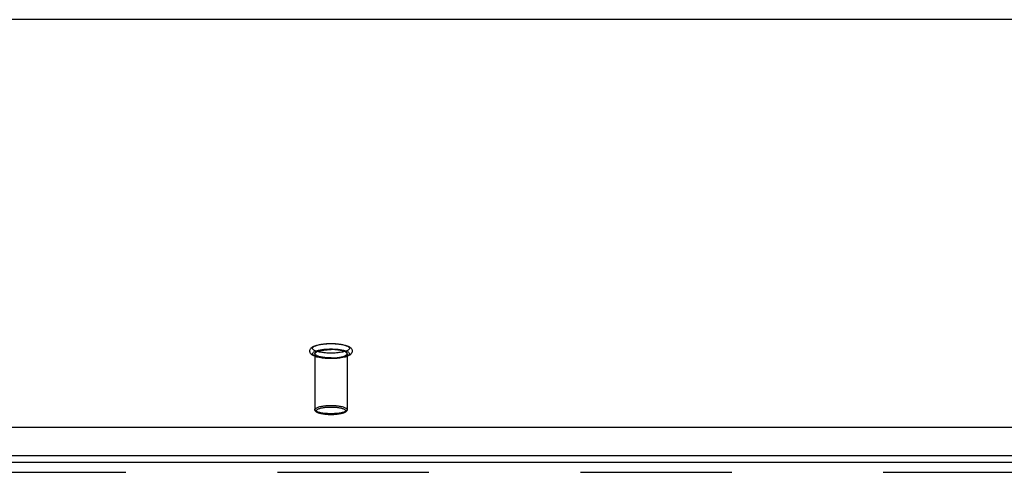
# Model space of a CAD drawing. Header units: inches. Extents: x 0 to 212, y 0 to 138.
# Tile 165 of 256: x 42.73 to 50.33, y 98 to 101.49. Entities that reach past the tile are written whole.
import ezdxf

# ---------------------------------------------------------------- set-up
doc = ezdxf.new("R2010")
doc.units = ezdxf.units.IN
doc.header["$LTSCALE"] = 11.6875
doc.header["$MEASUREMENT"] = 0
doc.linetypes.add('HIDDEN', pattern=[0.2, 0.1, -0.1])
doc.layers.get('0').update_dxf_attribs({"linetype": 'CONTINUOUS'})
doc.layers.add('DEFAULT_2', color=8, linetype='HIDDEN')
doc.layers.add('LEFTHAND_DOOR_ASSEMBLY', color=7, linetype='CONTINUOUS')

msp = doc.modelspace()

# ---------------------------------------------------------------- linework, layer by layer
at = {"color": 7, "linetype": 'Continuous'}
for p, q in [((93.0382, 101.4934), (37.2292, 101.4934)), ((36.8681, 98.3445), (93.3993, 98.3445)), ((36.8837, 98.1262), (93.3837, 98.1262))]:
    msp.add_line(p, q, dxfattribs=at)
at = {"layer": 'DEFAULT_2', "color": 8, "linetype": 'HIDDEN'}
for p, q in [((45.0097, 98.9121), (45.0097, 98.4804)), ((45.2577, 98.9121), (45.2577, 98.4804))]:
    msp.add_line(p, q, dxfattribs=at)
for points in [[(45.1337, 98.8747), (45.122, 98.8748), (45.1103, 98.8751), (45.0988, 98.8757), (45.0874, 98.8766), (45.0763, 98.8777), (45.0654, 98.879), (45.0549, 98.8805), (45.0447, 98.8823), (45.0349, 98.8844), (45.0255, 98.8867), (45.0165, 98.8894), (45.0085, 98.8922), (45.0015, 98.8951), (44.9955, 98.8981), (44.9903, 98.9011), (44.9857, 98.9043), (44.9818, 98.9078), (44.9784, 98.9114), (44.9756, 98.9152), (44.9733, 98.9192), (44.9717, 98.9233), (44.9706, 98.9276), (44.9702, 98.932), (44.9704, 98.9365), (44.9712, 98.9409), (44.9727, 98.9452), (44.9748, 98.9495), (44.9776, 98.9535), (44.981, 98.9573), (44.985, 98.9609), (44.9896, 98.9643), (44.9949, 98.9675), (45.0011, 98.9705), (45.0081, 98.9735), (45.0163, 98.9764), (45.0253, 98.979), (45.0347, 98.9814), (45.0446, 98.9835), (45.0548, 98.9853), (45.0654, 98.9868), (45.0762, 98.9882), (45.0874, 98.9892), (45.0988, 98.9901), (45.1103, 98.9907), (45.122, 98.991), (45.1337, 98.9912)], [(45.1337, 98.9169), (45.1231, 98.917), (45.1127, 98.9173), (45.1023, 98.9178), (45.092, 98.9185), (45.082, 98.9194), (45.0722, 98.9205), (45.0628, 98.9218), (45.0538, 98.9233), (45.0453, 98.9249), (45.0372, 98.9267), (45.0297, 98.9287), (45.0227, 98.9307), (45.0164, 98.933), (45.0107, 98.9353), (45.0058, 98.9377), (45.0015, 98.9402), (44.998, 98.9428), (44.9952, 98.9455), (44.9933, 98.9482), (44.9921, 98.9509), (44.9917, 98.9537), (44.9921, 98.9564), (44.9933, 98.9592), (44.9952, 98.9619), (44.998, 98.9645), (45.0015, 98.9671), (45.0058, 98.9696), (45.0107, 98.9721), (45.0164, 98.9744), (45.0227, 98.9766), (45.0297, 98.9787), (45.0372, 98.9806), (45.0453, 98.9824), (45.0538, 98.9841), (45.0628, 98.9855), (45.0722, 98.9868), (45.082, 98.9879), (45.092, 98.9888), (45.1023, 98.9895), (45.1127, 98.99), (45.1231, 98.9903), (45.1337, 98.9904)], [(45.1337, 98.8754), (45.1231, 98.8755), (45.1127, 98.8758), (45.1023, 98.8763), (45.092, 98.877), (45.082, 98.8779), (45.0722, 98.879), (45.0628, 98.8803), (45.0538, 98.8818), (45.0453, 98.8834), (45.0372, 98.8852), (45.0297, 98.8871), (45.0227, 98.8892), (45.0164, 98.8914), (45.0107, 98.8937), (45.0058, 98.8962), (45.0015, 98.8987), (44.998, 98.9013), (44.9952, 98.904), (44.9933, 98.9067), (44.9921, 98.9094), (44.9917, 98.9121), (44.9921, 98.9149), (44.9933, 98.9176), (44.9952, 98.9203), (44.998, 98.923), (45.0015, 98.9256), (45.0058, 98.9281), (45.0107, 98.9305), (45.0164, 98.9329), (45.0227, 98.9351), (45.0297, 98.9372), (45.0372, 98.9391), (45.0453, 98.9409), (45.0538, 98.9425), (45.0628, 98.944), (45.0722, 98.9453), (45.082, 98.9464), (45.092, 98.9473), (45.1023, 98.948), (45.1127, 98.9485), (45.1231, 98.9488), (45.1337, 98.9489)], [(45.0097, 98.9121), (45.0101, 98.9147), (45.0112, 98.9172), (45.0131, 98.9196), (45.0157, 98.9221), (45.0191, 98.9244), (45.0232, 98.9267), (45.0279, 98.9289), (45.0333, 98.931), (45.0394, 98.933), (45.046, 98.9348), (45.0531, 98.9366), (45.0608, 98.9381), (45.0689, 98.9395), (45.0774, 98.9407), (45.0862, 98.9418), (45.0953, 98.9427), (45.1047, 98.9434), (45.1143, 98.9438), (45.1239, 98.9441), (45.1337, 98.9442)], [(45.1337, 98.9912), (45.1454, 98.991), (45.157, 98.9907), (45.1686, 98.9901), (45.1799, 98.9892), (45.191, 98.9882), (45.2019, 98.9868), (45.2124, 98.9853), (45.2226, 98.9835), (45.2325, 98.9814), (45.2418, 98.9791), (45.2508, 98.9765), (45.2589, 98.9736), (45.2658, 98.9707), (45.2718, 98.9678), (45.2771, 98.9647), (45.2816, 98.9615), (45.2856, 98.9581), (45.289, 98.9545), (45.2918, 98.9506), (45.294, 98.9466), (45.2957, 98.9425), (45.2967, 98.9382), (45.2972, 98.9338), (45.297, 98.9294), (45.2961, 98.9249), (45.2946, 98.9206), (45.2925, 98.9164), (45.2897, 98.9123), (45.2863, 98.9085), (45.2823, 98.9049), (45.2777, 98.9016), (45.2724, 98.8984), (45.2663, 98.8953), (45.2592, 98.8923), (45.251, 98.8895), (45.242, 98.8868), (45.2326, 98.8844), (45.2227, 98.8824), (45.2125, 98.8806), (45.202, 98.879), (45.1911, 98.8777), (45.1799, 98.8766), (45.1686, 98.8757), (45.157, 98.8751), (45.1454, 98.8748), (45.1337, 98.8747)], [(45.1337, 98.9904), (45.1442, 98.9903), (45.1547, 98.99), (45.1651, 98.9895), (45.1753, 98.9888), (45.1853, 98.9879), (45.1951, 98.9868), (45.2045, 98.9855), (45.2135, 98.9841), (45.2221, 98.9824), (45.2301, 98.9806), (45.2377, 98.9787), (45.2446, 98.9766), (45.2509, 98.9744), (45.2566, 98.9721), (45.2616, 98.9696), (45.2658, 98.9671), (45.2693, 98.9645), (45.2721, 98.9619), (45.2741, 98.9592), (45.2753, 98.9564), (45.2757, 98.9537), (45.2753, 98.9509), (45.2741, 98.9482), (45.2721, 98.9455), (45.2693, 98.9428), (45.2658, 98.9402), (45.2616, 98.9377), (45.2566, 98.9353), (45.2509, 98.933), (45.2446, 98.9307), (45.2377, 98.9287), (45.2301, 98.9267), (45.2221, 98.9249), (45.2135, 98.9233), (45.2045, 98.9218), (45.1951, 98.9205), (45.1853, 98.9194), (45.1753, 98.9185), (45.1651, 98.9178), (45.1547, 98.9173), (45.1442, 98.917), (45.1337, 98.9169)], [(45.1337, 98.9489), (45.1442, 98.9488), (45.1547, 98.9485), (45.1651, 98.948), (45.1753, 98.9473), (45.1853, 98.9464), (45.1951, 98.9453), (45.2045, 98.944), (45.2135, 98.9425), (45.2221, 98.9409), (45.2301, 98.9391), (45.2377, 98.9372), (45.2446, 98.9351), (45.2509, 98.9329), (45.2566, 98.9305), (45.2616, 98.9281), (45.2658, 98.9256), (45.2693, 98.923), (45.2721, 98.9203), (45.2741, 98.9176), (45.2753, 98.9149), (45.2757, 98.9121), (45.2753, 98.9094), (45.2741, 98.9067), (45.2721, 98.904), (45.2693, 98.9013), (45.2658, 98.8987), (45.2616, 98.8962), (45.2566, 98.8937), (45.2509, 98.8914), (45.2446, 98.8892), (45.2377, 98.8871), (45.2301, 98.8852), (45.2221, 98.8834), (45.2135, 98.8818), (45.2045, 98.8803), (45.1951, 98.879), (45.1853, 98.8779), (45.1753, 98.877), (45.1651, 98.8763), (45.1547, 98.8758), (45.1442, 98.8755), (45.1337, 98.8754)], [(45.2577, 98.9121), (45.2573, 98.9147), (45.2561, 98.9172), (45.2542, 98.9196), (45.2516, 98.9221), (45.2482, 98.9244), (45.2442, 98.9267), (45.2394, 98.9289), (45.234, 98.931), (45.228, 98.933), (45.2213, 98.9348), (45.2142, 98.9366), (45.2066, 98.9381), (45.1985, 98.9395), (45.19, 98.9407), (45.1811, 98.9418), (45.172, 98.9427), (45.1626, 98.9434), (45.1531, 98.9438), (45.1434, 98.9441), (45.1337, 98.9442)], [(45.1337, 98.8801), (45.1239, 98.8802), (45.1143, 98.8804), (45.1047, 98.8809), (45.0953, 98.8816), (45.0862, 98.8825), (45.0774, 98.8836), (45.0689, 98.8848), (45.0608, 98.8862), (45.0531, 98.8877), (45.046, 98.8895), (45.0394, 98.8913), (45.0333, 98.8933), (45.0279, 98.8954), (45.0232, 98.8976), (45.0191, 98.8999), (45.0157, 98.9022), (45.0131, 98.9047), (45.0112, 98.9071), (45.0101, 98.9096), (45.0097, 98.9121)], [(45.1337, 98.8801), (45.1434, 98.8802), (45.1531, 98.8804), (45.1626, 98.8809), (45.172, 98.8816), (45.1811, 98.8825), (45.19, 98.8836), (45.1985, 98.8848), (45.2066, 98.8862), (45.2142, 98.8877), (45.2213, 98.8895), (45.228, 98.8913), (45.234, 98.8933), (45.2394, 98.8954), (45.2442, 98.8976), (45.2482, 98.8999), (45.2516, 98.9022), (45.2542, 98.9047), (45.2561, 98.9071), (45.2573, 98.9096), (45.2577, 98.9121)], [(45.0097, 98.4804), (45.0101, 98.4829), (45.0112, 98.4855), (45.0132, 98.488), (45.0159, 98.4904), (45.0193, 98.4928), (45.0235, 98.4951), (45.0284, 98.4973), (45.0339, 98.4994), (45.0401, 98.5014), (45.0468, 98.5033), (45.0541, 98.505), (45.062, 98.5066), (45.0703, 98.508), (45.079, 98.5092), (45.088, 98.5102), (45.0972, 98.5111), (45.1065, 98.5117), (45.1157, 98.5121), (45.1248, 98.5124), (45.1337, 98.5125)], [(45.1337, 98.4483), (45.1248, 98.4484), (45.1157, 98.4486), (45.1065, 98.4491), (45.0972, 98.4497), (45.088, 98.4505), (45.079, 98.4516), (45.0703, 98.4528), (45.062, 98.4542), (45.0542, 98.4557), (45.0469, 98.4575), (45.0401, 98.4593), (45.0339, 98.4613), (45.0284, 98.4634), (45.0235, 98.4656), (45.0194, 98.4679), (45.0159, 98.4703), (45.0132, 98.4728), (45.0112, 98.4753), (45.0101, 98.4778), (45.0097, 98.4804)], [(45.1337, 98.4409), (45.1246, 98.441), (45.1155, 98.4412), (45.1066, 98.4417), (45.0977, 98.4423), (45.0891, 98.4432), (45.0807, 98.4442), (45.0726, 98.4453), (45.0648, 98.4467), (45.0574, 98.4482), (45.0503, 98.4499), (45.0436, 98.4518), (45.0373, 98.4539), (45.0317, 98.4561), (45.0267, 98.4585), (45.0226, 98.4609), (45.0191, 98.4633), (45.0162, 98.4659), (45.0139, 98.4686), (45.012, 98.4714), (45.0107, 98.4744), (45.0099, 98.4774), (45.0097, 98.4804)], [(45.1337, 98.4412), (45.1255, 98.4413), (45.1172, 98.4415), (45.1087, 98.4419), (45.1002, 98.4425), (45.0917, 98.4433), (45.0834, 98.4442), (45.0754, 98.4454), (45.0678, 98.4466), (45.0606, 98.4481), (45.0539, 98.4497), (45.0476, 98.4514), (45.042, 98.4532), (45.0369, 98.4551), (45.0324, 98.4572), (45.0286, 98.4593), (45.0254, 98.4615), (45.0229, 98.4637), (45.0211, 98.466), (45.02, 98.4684), (45.0197, 98.4707), (45.02, 98.4731), (45.0211, 98.4754), (45.0229, 98.4777), (45.0254, 98.4799), (45.0286, 98.4821), (45.0324, 98.4843), (45.0369, 98.4863), (45.042, 98.4882), (45.0476, 98.4901), (45.0538, 98.4918), (45.0605, 98.4934), (45.0677, 98.4948), (45.0754, 98.4961), (45.0834, 98.4972), (45.0917, 98.4981), (45.1001, 98.4989), (45.1087, 98.4995), (45.1172, 98.4999), (45.1255, 98.5002), (45.1337, 98.5002)], [(45.1337, 98.5125), (45.1425, 98.5124), (45.1516, 98.5121), (45.1608, 98.5117), (45.1701, 98.5111), (45.1793, 98.5102), (45.1883, 98.5092), (45.197, 98.508), (45.2053, 98.5066), (45.2132, 98.505), (45.2205, 98.5033), (45.2272, 98.5014), (45.2334, 98.4995), (45.2389, 98.4973), (45.2438, 98.4951), (45.248, 98.4928), (45.2514, 98.4904), (45.2541, 98.488), (45.2561, 98.4855), (45.2573, 98.4829), (45.2577, 98.4804)], [(45.1337, 98.5002), (45.1418, 98.5002), (45.1502, 98.4999), (45.1586, 98.4995), (45.1672, 98.4989), (45.1756, 98.4982), (45.1839, 98.4972), (45.1919, 98.4961), (45.1996, 98.4948), (45.2068, 98.4934), (45.2135, 98.4918), (45.2197, 98.4901), (45.2253, 98.4883), (45.2304, 98.4863), (45.2349, 98.4843), (45.2388, 98.4822), (45.2419, 98.48), (45.2444, 98.4777), (45.2462, 98.4754), (45.2473, 98.4731), (45.2477, 98.4707), (45.2473, 98.4684), (45.2462, 98.4661), (45.2444, 98.4638), (45.242, 98.4615), (45.2388, 98.4593), (45.2349, 98.4572), (45.2305, 98.4551), (45.2254, 98.4532), (45.2197, 98.4514), (45.2135, 98.4497), (45.2068, 98.4481), (45.1996, 98.4466), (45.1919, 98.4454), (45.1839, 98.4442), (45.1757, 98.4433), (45.1672, 98.4425), (45.1587, 98.4419), (45.1502, 98.4415), (45.1419, 98.4413), (45.1337, 98.4412)], [(45.2577, 98.4804), (45.2573, 98.4778), (45.2561, 98.4753), (45.2542, 98.4728), (45.2515, 98.4703), (45.248, 98.468), (45.2438, 98.4656), (45.239, 98.4634), (45.2334, 98.4613), (45.2273, 98.4593), (45.2205, 98.4575), (45.2132, 98.4558), (45.2054, 98.4542), (45.1971, 98.4528), (45.1884, 98.4516), (45.1793, 98.4505), (45.1702, 98.4497), (45.1609, 98.4491), (45.1516, 98.4486), (45.1426, 98.4484), (45.1337, 98.4483)], [(45.2577, 98.4804), (45.2574, 98.4774), (45.2566, 98.4744), (45.2553, 98.4714), (45.2534, 98.4685), (45.251, 98.4659), (45.2481, 98.4633), (45.2446, 98.4608), (45.2405, 98.4584), (45.2355, 98.4561), (45.2298, 98.4538), (45.2236, 98.4517), (45.2169, 98.4499), (45.2098, 98.4482), (45.2023, 98.4466), (45.1946, 98.4453), (45.1865, 98.4441), (45.1781, 98.4431), (45.1695, 98.4423), (45.1607, 98.4417), (45.1518, 98.4412), (45.1427, 98.441), (45.1337, 98.4409)]]:
    msp.add_lwpolyline(points, dxfattribs=at)
at = {"layer": 'LEFTHAND_DOOR_ASSEMBLY', "color": 3, "linetype": 'Continuous'}
msp.add_line((64.5889, 98.0708), (35.8024, 98.0708), dxfattribs=at)
at = {"layer": 'LEFTHAND_DOOR_ASSEMBLY', "color": 8, "linetype": 'HIDDEN'}
msp.add_line((64.5889, 97.9958), (35.8024, 97.9958), dxfattribs=at)

doc.saveas('drawing.dxf')
